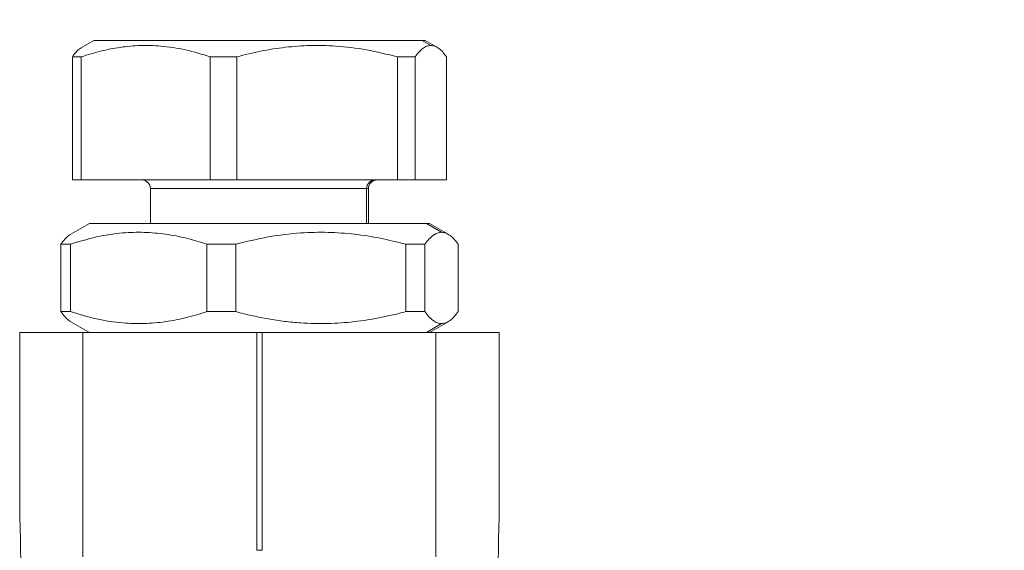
# Model space of a CAD drawing. Header units: millimetres. Extents: x -45 to 399, y -3 to 495.
# Tile 6 of 9: x 5 to 50, y 435 to 459. Entities that reach past the tile are written whole.
import ezdxf

# ---------------------------------------------------------------- set-up
doc = ezdxf.new("R2010")
doc.units = ezdxf.units.MM
doc.styles.add('SLDTEXTSTYLE0', font='TXT', dxfattribs={"width": 0.7, "bigfont": 'bigfont'})

msp = doc.modelspace()

# ---------------------------------------------------------------- linework, layer by layer
at = {"color": 7, "linetype": 'Continuous', "lineweight": 15}
for p, q in [((8.14, 458.497), (7.599, 458.185)), ((23.208, 458.497), (8.14, 458.497)), ((23.601, 458.266), (23.208, 458.497)), ((23.34, 458.497), (23.208, 458.497)), ((23.881, 458.185), (23.34, 458.497)), ((7.567, 457.747), (7.155, 457.747)), ((7.155, 452.097), (7.155, 457.747)), ((7.567, 457.747), (7.567, 452.097)), ((14.704, 457.747), (13.481, 457.747)), ((13.481, 452.097), (13.481, 457.747)), ((14.704, 457.747), (14.704, 452.097)), ((22.877, 457.747), (22.066, 457.747)), ((22.066, 452.097), (22.066, 457.747)), ((22.877, 457.747), (22.877, 452.097)), ((24.325, 452.097), (24.325, 457.747)), ((7.155, 452.097), (7.567, 452.097)), ((7.567, 452.097), (13.481, 452.097)), ((10.74, 451.697), (10.74, 450.097)), ((13.481, 452.097), (14.704, 452.097)), ((14.704, 452.097), (22.066, 452.097)), ((20.74, 450.097), (20.74, 451.697)), ((22.066, 452.097), (22.877, 452.097)), ((22.877, 452.097), (24.325, 452.097)), ((7.94, 450.097), (7.09, 449.606)), ((23.404, 450.097), (7.94, 450.097)), ((23.404, 450.097), (24.092, 449.693)), ((23.54, 450.097), (23.404, 450.097)), ((24.39, 449.606), (23.54, 450.097)), ((6.621, 449.145), (7.067, 449.145)), ((6.621, 446.05), (6.621, 449.145)), ((7.067, 449.145), (7.067, 446.05)), ((13.329, 449.145), (14.653, 449.145)), ((13.329, 446.05), (13.329, 449.145)), ((14.653, 449.145), (14.653, 446.05)), ((22.447, 449.145), (23.326, 449.145)), ((22.447, 446.05), (22.447, 449.145)), ((23.326, 449.145), (23.326, 446.05)), ((24.859, 446.05), (24.859, 449.145)), ((6.621, 446.05), (7.067, 446.05)), ((13.329, 446.05), (14.653, 446.05)), ((22.447, 446.05), (23.326, 446.05)), ((7.09, 445.588), (7.94, 445.097)), ((23.404, 445.097), (24.092, 445.501)), ((23.54, 445.097), (24.39, 445.588)), ((4.74, 445.097), (4.74, 437.097)), ((7.642, 445.097), (4.74, 445.097)), ((7.642, 445.097), (7.642, 434.791)), ((15.615, 445.097), (7.642, 445.097)), ((15.615, 435.097), (15.615, 445.097)), ((15.615, 445.097), (15.865, 445.097)), ((15.865, 445.097), (15.865, 435.097)), ((23.838, 445.097), (15.865, 445.097)), ((23.838, 434.791), (23.838, 445.097)), ((23.838, 445.097), (26.74, 445.097)), ((26.74, 445.097), (26.74, 437.097)), ((15.615, 435.097), (15.865, 435.097))]:
    msp.add_line(p, q, dxfattribs=at)
at = {"color": 8, "linetype": 'Continuous', "lineweight": 15}
for p, q in [((20.653, 451.697), (10.74, 451.697)), ((20.653, 451.697), (20.653, 450.097)), ((20.74, 451.697), (20.653, 451.697))]:
    msp.add_line(p, q, dxfattribs=at)
at = {"color": 7, "linetype": 'Continuous', "lineweight": 15}
for centre, radius, start, end in [((10.34, 451.697), 0.4, 0, 90), ((21.05, 451.701), 0.397, 90.5065, 180.4971), ((21.14, 451.697), 0.4, 90, 180)]:
    msp.add_arc(centre, radius, start, end, dxfattribs=at)
for centre, start_param, end_param in [((0.094, 421.097), 4.712389, 4.985675), ((31.386, 421.097), 1.29751, 1.570796)]:
    msp.add_ellipse(centre, major_axis=(0, 59.282), ratio=0.081395, start_param=start_param, end_param=end_param, dxfattribs=at)
for points, knots in [([(7.599, 458.177), (7.572, 458.163), (7.483, 458.117), (7.335, 457.975), (7.215, 457.823), (7.155, 457.747)], [0, 0, 0, 0, 0.182827, 0.590741, 1, 1, 1, 1]), ([(7.567, 457.747), (7.861, 457.838), (8.45, 458.021), (9.355, 458.197), (10.275, 458.28), (11.278, 458.252), (12.353, 458.09), (13.104, 457.861), (13.481, 457.747)], [0, 0, 0, 0, 0.151613, 0.303186, 0.458406, 0.613617, 0.805936, 1, 1, 1, 1]), ([(14.704, 457.747), (15.07, 457.838), (15.802, 458.021), (16.927, 458.197), (18.073, 458.281), (19.322, 458.252), (20.661, 458.09), (21.596, 457.861), (22.066, 457.747)], [0, 0, 0, 0, 0.151249, 0.303185, 0.457818, 0.61362, 0.805937, 1, 1, 1, 1]), ([(22.877, 457.747), (22.936, 457.822), (23.054, 457.974), (23.234, 458.136), (23.416, 458.246), (23.539, 458.259), (23.601, 458.266)], [0, 0, 0, 0, 0.247807, 0.496326, 0.747574, 1, 1, 1, 1]), ([(23.601, 458.266), (23.661, 458.26), (23.782, 458.246), (23.964, 458.139), (24.145, 457.978), (24.265, 457.824), (24.325, 457.747)], [0, 0, 0, 0, 0.247354, 0.495882, 0.747526, 1, 1, 1, 1]), ([(6.621, 449.145), (6.684, 449.224), (6.808, 449.382), (6.965, 449.533), (7.06, 449.582), (7.09, 449.598)], [0, 0, 0, 0, 0.4026202, 0.806396, 1, 1, 1, 1]), ([(13.329, 449.145), (13.016, 449.241), (12.391, 449.435), (11.43, 449.621), (10.453, 449.708), (9.391, 449.677), (8.256, 449.505), (7.464, 449.265), (7.067, 449.145)], [0, 0, 0, 0, 0.152048, 0.304056, 0.459725, 0.615386, 0.806838, 1, 1, 1, 1]), ([(22.447, 449.145), (22.059, 449.241), (21.282, 449.435), (20.087, 449.62), (18.87, 449.709), (17.548, 449.677), (16.133, 449.506), (15.148, 449.265), (14.653, 449.145)], [0, 0, 0, 0, 0.151682, 0.304055, 0.459136, 0.615389, 0.806839, 1, 1, 1, 1]), ([(24.092, 449.693), (24.028, 449.686), (23.9, 449.672), (23.708, 449.559), (23.516, 449.388), (23.39, 449.226), (23.326, 449.145)], [0, 0, 0, 0, 0.24737, 0.495905, 0.74754, 1, 1, 1, 1]), ([(24.859, 449.145), (24.796, 449.225), (24.672, 449.385), (24.481, 449.556), (24.288, 449.671), (24.158, 449.686), (24.092, 449.693)], [0, 0, 0, 0, 0.247817, 0.496345, 0.747587, 1, 1, 1, 1]), ([(6.621, 446.05), (6.684, 445.971), (6.808, 445.812), (6.965, 445.661), (7.06, 445.612), (7.09, 445.596)], [0, 0, 0, 0, 0.40262, 0.806396, 1, 1, 1, 1]), ([(13.329, 446.05), (13.016, 445.953), (12.391, 445.76), (11.43, 445.573), (10.453, 445.486), (9.391, 445.517), (8.256, 445.689), (7.464, 445.929), (7.067, 446.05)], [0, 0, 0, 0, 0.152048, 0.304056, 0.459725, 0.615386, 0.806838, 1, 1, 1, 1]), ([(22.447, 446.05), (22.254, 446), (21.672, 445.85), (20.686, 445.657), (19.48, 445.515), (18.46, 445.49), (17.595, 445.53), (16.637, 445.624), (15.638, 445.799), (14.9, 445.987), (14.653, 446.05)], [0, 0, 0, 0, 0.075808, 0.227808, 0.381505, 0.537153, 0.615369, 0.710994, 0.90332, 1, 1, 1, 1]), ([(24.092, 445.501), (24.028, 445.508), (23.9, 445.522), (23.708, 445.635), (23.516, 445.806), (23.39, 445.968), (23.326, 446.05)], [0, 0, 0, 0, 0.24737, 0.495905, 0.747539, 1, 1, 1, 1]), ([(24.859, 446.05), (24.796, 445.97), (24.672, 445.81), (24.481, 445.638), (24.288, 445.523), (24.158, 445.509), (24.092, 445.501)], [0, 0, 0, 0, 0.247817, 0.496346, 0.747587, 1, 1, 1, 1])]:
    msp.add_open_spline(points, degree=3, knots=knots, dxfattribs=at)

# ---------------------------------------------------------------- texts
at = {"color": 7, "linetype": 'Continuous', "lineweight": 0, "insert": (4.481, 495.053), "char_height": 15, "attachment_point": 1, "style": 'SLDTEXTSTYLE0'}
msp.add_mtext('053819 \\M+18452\\M+18453\\M+1845110\\M+1847B', dxfattribs=at)

doc.saveas('drawing.dxf')
